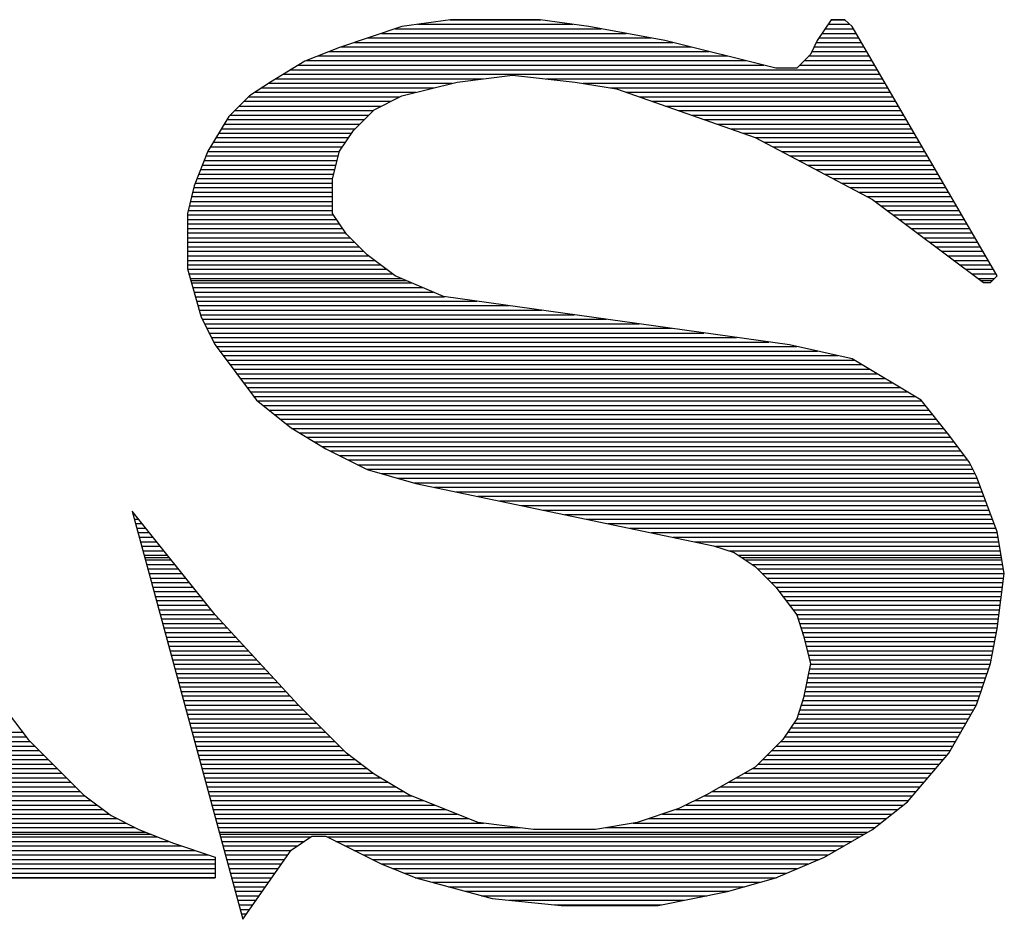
# Model space of a CAD drawing. Extents: x -394 to 5394, y -1015 to 7151.
# Tile 12 of 80: x 1129 to 1177, y -400 to -356. Entities that reach past the tile are written whole.
import ezdxf

# ---------------------------------------------------------------- set-up
doc = ezdxf.new("R2010")
doc.units = 0
doc.layers.add('DF_TITLE_BLOCK', color=2, linetype='CONTINUOUS')

msp = doc.modelspace()

# ---------------------------------------------------------------- linework, layer by layer
at = {"layer": 'DF_TITLE_BLOCK'}
for points in [[(1149.8441, -356.32), (1147.4741, -356.66)], [(1149.8441, -356.32), (1147.4741, -356.66)], [(1149.8441, -356.32), (1147.4741, -356.66)], [(1148.2641, -356.54), (1155.8041, -356.54)], [(1149.8141, -356.32), (1154.2541, -356.32)], [(1154.2241, -356.32), (1149.8441, -356.32)], [(1154.2241, -356.32), (1149.8441, -356.32)], [(1154.2241, -356.32), (1149.8441, -356.32)], [(1156.5941, -356.66), (1154.2241, -356.32)], [(1156.5941, -356.66), (1154.2241, -356.32)], [(1156.5941, -356.66), (1154.2241, -356.32)], [(1168.4041, -356.32), (1167.7241, -357.33)], [(1168.4041, -356.32), (1167.7241, -357.33)], [(1168.4041, -356.32), (1167.7241, -357.33)], [(1168.2541, -356.54), (1169.3041, -356.54)], [(1169.0741, -356.32), (1168.4041, -356.32)], [(1169.0741, -356.32), (1168.4041, -356.32)], [(1168.4041, -356.32), (1169.0841, -356.32)], [(1169.0741, -356.32), (1168.4041, -356.32)], [(1169.4241, -356.66), (1169.0741, -356.32)], [(1169.4241, -356.66), (1169.0741, -356.32)], [(1169.4241, -356.66), (1169.0741, -356.32)], [(1147.4741, -356.66), (1144.4441, -357.67)], [(1147.4741, -356.66), (1144.4441, -357.67)], [(1147.4741, -356.66), (1144.4441, -357.67)], [(1146.4841, -356.99), (1158.4141, -356.99)], [(1147.1541, -356.76), (1157.1941, -356.76)], [(1160.3041, -357.33), (1156.5941, -356.66)], [(1160.3041, -357.33), (1156.5941, -356.66)], [(1160.3041, -357.33), (1156.5941, -356.66)], [(1167.9641, -356.99), (1169.6141, -356.99)], [(1168.1041, -356.76), (1169.4841, -356.76)], [(1176.5041, -368.81), (1169.4241, -356.66)], [(1176.5041, -368.81), (1169.4241, -356.66)], [(1176.5041, -368.81), (1169.4241, -356.66)], [(1145.1641, -357.43), (1160.6941, -357.43)], [(1145.8241, -357.21), (1159.6241, -357.21)], [(1165.7041, -358.68), (1160.3041, -357.33)], [(1165.7041, -358.68), (1160.3041, -357.33)], [(1165.7041, -358.68), (1160.3041, -357.33)], [(1167.7241, -357.33), (1167.3941, -358.01)], [(1167.7241, -357.33), (1167.3941, -358.01)], [(1167.7241, -357.33), (1167.3941, -358.01)], [(1167.6841, -357.43), (1169.8741, -357.43)], [(1167.8141, -357.21), (1169.7341, -357.21)], [(1144.4441, -357.67), (1142.7541, -358.34)], [(1144.4441, -357.67), (1142.7541, -358.34)], [(1144.4441, -357.67), (1142.7541, -358.34)], [(1143.9341, -357.87), (1162.4641, -357.87)], [(1144.4941, -357.65), (1161.5841, -357.65)], [(1167.3941, -358.01), (1166.7241, -358.68)], [(1167.3941, -358.01), (1166.7241, -358.68)], [(1167.3941, -358.01), (1166.7241, -358.68)], [(1167.4541, -357.87), (1170.1241, -357.87)], [(1167.5741, -357.65), (1169.9941, -357.65)], [(1142.7541, -358.34), (1141.0741, -359.36)], [(1142.7541, -358.34), (1141.0741, -359.36)], [(1142.7541, -358.34), (1141.0741, -359.36)], [(1142.8241, -358.31), (1164.2441, -358.31)], [(1143.3841, -358.09), (1163.3541, -358.09)], [(1167.0841, -358.31), (1170.3841, -358.31)], [(1167.3041, -358.09), (1170.2541, -358.09)], [(1141.6941, -358.98), (1170.7741, -358.98)], [(1142.0641, -358.76), (1170.6441, -358.76)], [(1142.4341, -358.53), (1165.1241, -358.53)], [(1166.7241, -358.68), (1165.7041, -358.68)], [(1166.7241, -358.68), (1165.7041, -358.68)], [(1166.7241, -358.68), (1165.7041, -358.68)], [(1166.8641, -358.53), (1170.5141, -358.53)], [(1141.0741, -359.36), (1140.0541, -360.03)], [(1141.0741, -359.36), (1140.0541, -360.03)], [(1141.0741, -359.36), (1140.0541, -360.03)], [(1140.9641, -359.42), (1149.9241, -359.42)], [(1141.3241, -359.2), (1151.4241, -359.2)], [(1147.4741, -360.03), (1150.1741, -359.36)], [(1147.4741, -360.03), (1150.1741, -359.36)], [(1147.4741, -360.03), (1150.1741, -359.36)], [(1150.1741, -359.36), (1152.8741, -359.02)], [(1150.1741, -359.36), (1152.8741, -359.02)], [(1150.1741, -359.36), (1152.8741, -359.02)], [(1152.8741, -359.02), (1155.9241, -359.36)], [(1152.8741, -359.02), (1155.9241, -359.36)], [(1152.8741, -359.02), (1155.9241, -359.36)], [(1154.5141, -359.2), (1170.9041, -359.2)], [(1155.9241, -359.36), (1157.9441, -359.69)], [(1155.9241, -359.36), (1157.9441, -359.69)], [(1155.9241, -359.36), (1157.9441, -359.69)], [(1156.3141, -359.42), (1171.0241, -359.42)], [(1140.3041, -359.86), (1148.1541, -359.86)], [(1140.6341, -359.64), (1149.0341, -359.64)], [(1157.6341, -359.64), (1171.1641, -359.64)], [(1157.9441, -359.69), (1164.6941, -362.06)], [(1157.9441, -359.69), (1164.6941, -362.06)], [(1157.9441, -359.69), (1164.6941, -362.06)], [(1158.4241, -359.86), (1171.2841, -359.86)], [(1140.0541, -360.03), (1139.0441, -361.04)], [(1140.0541, -360.03), (1139.0441, -361.04)], [(1140.0541, -360.03), (1139.0441, -361.04)], [(1139.7841, -360.3), (1146.9241, -360.3)], [(1140.0041, -360.08), (1147.3741, -360.08)], [(1146.1241, -360.71), (1147.4741, -360.03)], [(1146.1241, -360.71), (1147.4741, -360.03)], [(1146.1241, -360.71), (1147.4741, -360.03)], [(1159.0641, -360.08), (1171.4141, -360.08)], [(1159.6941, -360.3), (1171.5541, -360.3)], [(1139.3341, -360.75), (1146.0841, -360.75)], [(1139.5541, -360.53), (1146.4841, -360.53)], [(1145.1241, -361.72), (1146.1241, -360.71)], [(1145.1241, -361.72), (1146.1241, -360.71)], [(1145.1241, -361.72), (1146.1241, -360.71)], [(1160.3241, -360.53), (1171.6741, -360.53)], [(1160.9641, -360.75), (1171.8041, -360.75)], [(1139.0441, -361.04), (1138.0241, -362.73)], [(1139.0441, -361.04), (1138.0241, -362.73)], [(1139.0441, -361.04), (1138.0241, -362.73)], [(1138.9541, -361.19), (1145.6441, -361.19)], [(1139.1141, -360.97), (1145.8641, -360.97)], [(1161.5941, -360.97), (1171.9341, -360.97)], [(1162.2241, -361.19), (1172.0641, -361.19)], [(1138.5541, -361.86), (1145.0241, -361.86)], [(1138.6841, -361.64), (1145.1941, -361.64)], [(1138.8241, -361.41), (1145.4241, -361.41)], [(1144.4441, -362.73), (1145.1241, -361.72)], [(1144.4441, -362.73), (1145.1241, -361.72)], [(1144.4441, -362.73), (1145.1241, -361.72)], [(1162.8541, -361.41), (1172.1941, -361.41)], [(1163.4941, -361.64), (1172.3241, -361.64)], [(1164.1241, -361.86), (1172.4541, -361.86)], [(1138.2941, -362.3), (1144.7341, -362.3)], [(1138.4241, -362.07), (1144.8841, -362.07)], [(1164.6941, -362.06), (1170.4241, -365.09)], [(1164.6941, -362.06), (1170.4241, -365.09)], [(1164.6941, -362.06), (1170.4241, -365.09)], [(1164.7341, -362.07), (1172.5841, -362.07)], [(1165.1541, -362.3), (1172.7041, -362.3)], [(1138.0241, -362.73), (1137.3541, -364.42)], [(1138.0241, -362.73), (1137.3541, -364.42)], [(1138.0241, -362.73), (1137.3541, -364.42)], [(1138.0241, -362.74), (1144.4441, -362.74)], [(1138.1541, -362.52), (1144.5841, -362.52)], [(1144.1041, -364.08), (1144.4441, -362.73)], [(1144.1041, -364.08), (1144.4441, -362.73)], [(1144.1041, -364.08), (1144.4441, -362.73)], [(1165.5641, -362.52), (1172.8441, -362.52)], [(1165.9841, -362.74), (1172.9641, -362.74)], [(1137.8441, -363.18), (1144.3241, -363.18)], [(1137.9341, -362.96), (1144.3841, -362.96)], [(1166.4041, -362.96), (1173.0941, -362.96)], [(1166.8241, -363.18), (1173.2241, -363.18)], [(1137.6741, -363.63), (1144.2241, -363.63)], [(1137.7541, -363.41), (1144.2741, -363.41)], [(1167.2441, -363.41), (1173.3541, -363.41)], [(1167.6641, -363.63), (1173.4841, -363.63)], [(1137.4941, -364.07), (1144.1041, -364.07)], [(1137.5841, -363.85), (1144.1641, -363.85)], [(1144.1041, -365.77), (1144.1041, -364.08)], [(1144.1041, -365.77), (1144.1041, -364.08)], [(1144.1041, -365.77), (1144.1041, -364.08)], [(1168.0741, -363.85), (1173.6141, -363.85)], [(1168.4941, -364.07), (1173.7441, -364.07)], [(1137.3541, -364.42), (1137.0241, -365.77)], [(1137.3541, -364.42), (1137.0241, -365.77)], [(1137.3541, -364.42), (1137.0241, -365.77)], [(1137.2741, -364.73), (1144.1041, -364.73)], [(1137.3341, -364.51), (1144.1041, -364.51)], [(1137.4041, -364.29), (1144.1041, -364.29)], [(1168.9141, -364.29), (1173.8741, -364.29)], [(1169.3341, -364.51), (1173.9941, -364.51)], [(1169.7541, -364.73), (1174.1341, -364.73)], [(1137.1641, -365.18), (1144.1041, -365.18)], [(1137.2141, -364.95), (1144.1041, -364.95)], [(1170.1741, -364.95), (1174.2541, -364.95)], [(1170.4241, -365.09), (1175.8241, -369.14)], [(1170.4241, -365.09), (1175.8241, -369.14)], [(1170.4241, -365.09), (1175.8241, -369.14)], [(1170.5441, -365.18), (1174.3841, -365.18)], [(1137.0541, -365.62), (1144.1041, -365.62)], [(1137.1141, -365.4), (1144.1041, -365.4)], [(1170.8341, -365.4), (1174.5141, -365.4)], [(1171.1341, -365.62), (1174.6441, -365.62)], [(1137.0241, -365.77), (1137.0241, -368.47)], [(1137.0241, -365.77), (1137.0241, -368.47)], [(1137.0241, -365.77), (1137.0241, -368.47)], [(1137.0241, -365.84), (1144.1541, -365.84)], [(1137.0241, -366.06), (1144.2941, -366.06)], [(1144.7741, -366.78), (1144.1041, -365.77)], [(1144.7741, -366.78), (1144.1041, -365.77)], [(1144.7741, -366.78), (1144.1041, -365.77)], [(1171.4241, -365.84), (1174.7741, -365.84)], [(1171.7241, -366.06), (1174.9041, -366.06)], [(1137.0241, -366.28), (1144.4441, -366.28)], [(1137.0241, -366.5), (1144.5941, -366.5)], [(1172.0141, -366.28), (1175.0341, -366.28)], [(1172.3141, -366.5), (1175.1641, -366.5)], [(1137.0241, -366.72), (1144.7441, -366.72)], [(1137.0241, -366.95), (1144.9441, -366.95)], [(1145.7941, -367.79), (1144.7741, -366.78)], [(1145.7941, -367.79), (1144.7741, -366.78)], [(1145.7941, -367.79), (1144.7741, -366.78)], [(1172.6041, -366.72), (1175.2941, -366.72)], [(1172.9041, -366.95), (1175.4241, -366.95)], [(1137.0241, -367.17), (1145.1641, -367.17)], [(1137.0241, -367.39), (1145.3941, -367.39)], [(1137.0241, -367.61), (1145.6141, -367.61)], [(1173.1941, -367.17), (1175.5541, -367.17)], [(1173.4941, -367.39), (1175.6741, -367.39)], [(1173.7841, -367.61), (1175.8141, -367.61)], [(1137.0241, -367.83), (1145.8441, -367.83)], [(1137.0241, -368.06), (1146.1441, -368.06)], [(1147.1441, -368.81), (1145.7941, -367.79)], [(1147.1441, -368.81), (1145.7941, -367.79)], [(1147.1441, -368.81), (1145.7941, -367.79)], [(1174.0841, -367.83), (1175.9341, -367.83)], [(1174.3741, -368.06), (1176.0641, -368.06)], [(1137.0241, -368.27), (1146.4341, -368.27)], [(1137.0241, -368.47), (1137.6941, -370.83)], [(1137.0241, -368.47), (1137.6941, -370.83)], [(1137.0241, -368.47), (1137.6941, -370.83)], [(1137.0241, -368.49), (1146.7241, -368.49)], [(1174.6741, -368.27), (1176.1941, -368.27)], [(1174.9741, -368.49), (1176.3241, -368.49)], [(1137.0841, -368.72), (1147.0241, -368.72)], [(1137.1541, -368.94), (1147.4541, -368.94)], [(1137.1841, -369.04), (1147.6941, -369.04)], [(1149.5041, -369.82), (1147.1441, -368.81)], [(1149.5041, -369.82), (1147.1441, -368.81)], [(1149.5041, -369.82), (1147.1441, -368.81)], [(1175.2641, -368.72), (1176.4541, -368.72)], [(1175.5541, -368.94), (1176.3741, -368.94)], [(1175.6941, -369.04), (1176.2641, -369.04)], [(1176.1741, -369.14), (1176.5041, -368.81)], [(1176.1741, -369.14), (1176.5041, -368.81)], [(1176.1741, -369.14), (1176.5041, -368.81)], [(1137.2141, -369.16), (1147.9741, -369.16)], [(1137.2741, -369.38), (1148.4841, -369.38)], [(1175.8241, -369.14), (1176.1741, -369.14)], [(1175.8241, -369.14), (1176.1741, -369.14)], [(1175.8241, -369.14), (1176.1741, -369.14)], [(1137.3441, -369.6), (1149.0041, -369.6)], [(1137.4041, -369.83), (1149.5541, -369.83)], [(1166.3741, -372.18), (1149.5041, -369.82)], [(1166.3741, -372.18), (1149.5041, -369.82)], [(1166.3741, -372.18), (1149.5041, -369.82)], [(1137.4741, -370.05), (1151.1341, -370.05)], [(1137.5341, -370.26), (1152.7141, -370.26)], [(1137.5941, -370.49), (1154.2941, -370.49)], [(1137.6541, -370.71), (1155.8741, -370.71)], [(1137.6941, -370.83), (1138.3741, -372.18)], [(1137.6941, -370.83), (1138.3741, -372.18)], [(1137.6941, -370.83), (1138.3741, -372.18)], [(1137.7441, -370.93), (1157.4541, -370.93)], [(1137.8541, -371.15), (1159.0441, -371.15)], [(1137.9641, -371.37), (1160.6141, -371.37)], [(1138.0741, -371.6), (1162.2041, -371.6)], [(1138.1841, -371.82), (1163.7841, -371.82)], [(1138.2941, -372.04), (1165.3641, -372.04)], [(1138.3741, -372.18), (1140.3941, -374.88)], [(1138.3741, -372.18), (1140.3941, -374.88)], [(1138.3741, -372.18), (1140.3941, -374.88)], [(1138.4241, -372.26), (1166.7341, -372.26)], [(1169.4241, -372.86), (1166.3741, -372.18)], [(1169.4241, -372.86), (1166.3741, -372.18)], [(1169.4241, -372.86), (1166.3741, -372.18)], [(1138.5941, -372.48), (1167.7341, -372.48)], [(1138.7641, -372.7), (1168.7341, -372.7)], [(1138.9241, -372.92), (1169.5241, -372.92)], [(1172.7941, -374.88), (1169.4241, -372.86)], [(1172.7941, -374.88), (1169.4241, -372.86)], [(1172.7941, -374.88), (1169.4241, -372.86)], [(1139.0941, -373.14), (1169.9041, -373.14)], [(1139.2541, -373.37), (1170.2641, -373.37)], [(1139.4241, -373.59), (1170.6341, -373.59)], [(1139.5841, -373.81), (1171.0041, -373.81)], [(1139.7541, -374.03), (1171.3741, -374.03)], [(1139.9141, -374.25), (1171.7441, -374.25)], [(1140.0841, -374.47), (1172.1141, -374.47)], [(1140.2541, -374.69), (1172.4841, -374.69)], [(1140.3941, -374.88), (1142.0741, -376.23)], [(1140.3941, -374.88), (1142.0741, -376.23)], [(1140.3941, -374.88), (1142.0741, -376.23)], [(1140.4341, -374.91), (1172.8241, -374.91)], [(1140.7141, -375.14), (1172.9941, -375.14)], [(1174.1441, -376.57), (1172.7941, -374.88)], [(1174.1441, -376.57), (1172.7941, -374.88)], [(1174.1441, -376.57), (1172.7941, -374.88)], [(1140.9941, -375.36), (1173.1741, -375.36)], [(1141.2641, -375.58), (1173.3541, -375.58)], [(1141.5441, -375.8), (1173.5341, -375.8)], [(1141.8241, -376.02), (1173.7041, -376.02)], [(1142.0741, -376.23), (1143.7741, -377.24)], [(1142.0741, -376.23), (1143.7741, -377.24)], [(1142.0741, -376.23), (1143.7741, -377.24)], [(1142.1041, -376.25), (1173.8841, -376.25)], [(1142.4741, -376.46), (1174.0541, -376.46)], [(1142.8441, -376.68), (1174.2341, -376.68)], [(1175.1541, -377.92), (1174.1441, -376.57)], [(1175.1541, -377.92), (1174.1441, -376.57)], [(1175.1541, -377.92), (1174.1441, -376.57)], [(1143.2041, -376.91), (1174.4041, -376.91)], [(1143.5741, -377.13), (1174.5641, -377.13)], [(1143.7741, -377.24), (1145.7941, -378.26)], [(1143.7741, -377.24), (1145.7941, -378.26)], [(1143.7741, -377.24), (1145.7941, -378.26)], [(1143.9841, -377.35), (1174.7341, -377.35)], [(1144.4241, -377.57), (1174.8941, -377.57)], [(1144.8641, -377.79), (1175.0641, -377.79)], [(1145.3141, -378.02), (1175.2041, -378.02)], [(1175.4941, -378.59), (1175.1541, -377.92)], [(1175.4941, -378.59), (1175.1541, -377.92)], [(1175.4941, -378.59), (1175.1541, -377.92)], [(1145.7541, -378.24), (1175.3141, -378.24)], [(1145.7941, -378.26), (1148.1541, -378.93)], [(1145.7941, -378.26), (1148.1541, -378.93)], [(1145.7941, -378.26), (1148.1541, -378.93)], [(1146.5041, -378.45), (1175.4241, -378.45)], [(1147.2741, -378.68), (1175.5241, -378.68)], [(1176.5041, -381.29), (1175.4941, -378.59)], [(1176.5041, -381.29), (1175.4941, -378.59)], [(1176.5041, -381.29), (1175.4941, -378.59)], [(1148.0441, -378.9), (1175.6041, -378.9)], [(1148.1541, -378.93), (1162.6741, -381.97)], [(1148.1541, -378.93), (1162.6741, -381.97)], [(1148.1541, -378.93), (1162.6741, -381.97)], [(1149.0641, -379.12), (1175.6941, -379.12)], [(1150.1241, -379.34), (1175.7741, -379.34)], [(1151.1841, -379.56), (1175.8541, -379.56)], [(1152.2441, -379.79), (1175.9441, -379.79)], [(1153.2941, -380.01), (1176.0241, -380.01)], [(1138.3741, -385.34), (1134.3241, -380.28)], [(1138.3741, -385.34), (1134.3241, -380.28)], [(1138.3741, -385.34), (1134.3241, -380.28)], [(1134.3241, -380.28), (1139.7241, -400.19)], [(1134.3241, -380.28), (1139.7241, -400.19)], [(1134.3241, -380.28), (1139.7241, -400.19)], [(1134.3641, -380.45), (1134.4541, -380.45)], [(1154.3541, -380.23), (1176.1041, -380.23)], [(1155.4141, -380.45), (1176.1841, -380.45)], [(1134.4241, -380.67), (1134.6341, -380.67)], [(1134.4841, -380.89), (1134.8041, -380.89)], [(1156.4741, -380.67), (1176.2741, -380.67)], [(1157.5241, -380.89), (1176.3541, -380.89)], [(1134.5441, -381.11), (1134.9841, -381.11)], [(1134.6041, -381.33), (1135.1641, -381.33)], [(1134.6641, -381.56), (1135.3441, -381.56)], [(1158.5841, -381.11), (1176.4441, -381.11)], [(1159.6441, -381.33), (1176.5141, -381.33)], [(1160.7041, -381.56), (1176.5441, -381.56)], [(1176.8441, -383.32), (1176.5041, -381.29)], [(1176.8441, -383.32), (1176.5041, -381.29)], [(1176.8441, -383.32), (1176.5041, -381.29)], [(1134.7241, -381.78), (1135.5141, -381.78)], [(1134.7841, -382), (1135.6941, -382)], [(1161.7541, -381.78), (1176.5841, -381.78)], [(1162.6741, -381.97), (1163.6741, -382.31)], [(1162.6741, -381.97), (1163.6741, -382.31)], [(1162.6741, -381.97), (1163.6741, -382.31)], [(1162.7641, -382), (1176.6241, -382)], [(1134.8441, -382.22), (1135.8641, -382.22)], [(1134.9041, -382.44), (1136.0441, -382.44)], [(1163.4241, -382.22), (1176.6641, -382.22)], [(1163.6741, -382.31), (1164.6941, -382.98)], [(1163.6741, -382.31), (1164.6941, -382.98)], [(1163.6741, -382.31), (1164.6941, -382.98)], [(1163.8841, -382.44), (1176.6941, -382.44)], [(1134.9341, -382.54), (1136.1241, -382.54)], [(1134.9641, -382.66), (1136.2241, -382.66)], [(1135.0241, -382.88), (1136.4041, -382.88)], [(1164.0341, -382.54), (1176.7141, -382.54)], [(1164.2141, -382.66), (1176.7341, -382.66)], [(1164.5441, -382.88), (1176.7741, -382.88)], [(1164.6941, -382.98), (1165.7041, -383.99)], [(1164.6941, -382.98), (1165.7041, -383.99)], [(1164.6941, -382.98), (1165.7041, -383.99)], [(1135.0841, -383.1), (1136.5741, -383.1)], [(1135.1441, -383.33), (1136.7541, -383.33)], [(1164.8141, -383.1), (1176.8041, -383.1)], [(1165.0441, -383.33), (1176.8441, -383.33)], [(1176.5041, -386.02), (1176.8441, -383.32)], [(1176.5041, -386.02), (1176.8441, -383.32)], [(1176.5041, -386.02), (1176.8441, -383.32)], [(1135.2041, -383.55), (1136.9341, -383.55)], [(1135.2641, -383.77), (1137.1141, -383.77)], [(1165.2641, -383.55), (1176.8141, -383.55)], [(1165.4841, -383.77), (1176.7841, -383.77)], [(1135.3241, -383.99), (1137.2841, -383.99)], [(1135.3841, -384.21), (1137.4641, -384.21)], [(1165.7041, -383.99), (1166.7241, -385.34)], [(1165.7041, -383.99), (1166.7241, -385.34)], [(1165.7041, -383.99), (1176.7541, -383.99)], [(1165.7041, -383.99), (1166.7241, -385.34)], [(1165.8641, -384.21), (1176.7241, -384.21)], [(1135.4441, -384.44), (1137.6341, -384.44)], [(1135.5041, -384.65), (1137.8141, -384.65)], [(1135.5641, -384.87), (1137.9941, -384.87)], [(1166.0341, -384.44), (1176.7041, -384.44)], [(1166.2041, -384.65), (1176.6741, -384.65)], [(1166.3641, -384.87), (1176.6541, -384.87)], [(1135.6241, -385.1), (1138.1741, -385.1)], [(1135.6841, -385.32), (1138.3441, -385.32)], [(1142.4241, -389.73), (1138.3741, -385.34)], [(1142.4241, -389.73), (1138.3741, -385.34)], [(1142.4241, -389.73), (1138.3741, -385.34)], [(1166.5341, -385.1), (1176.6241, -385.1)], [(1166.7041, -385.32), (1176.5941, -385.32)], [(1166.7241, -385.34), (1167.0541, -386.36)], [(1166.7241, -385.34), (1167.0541, -386.36)], [(1166.7241, -385.34), (1167.0541, -386.36)], [(1135.7441, -385.54), (1138.5541, -385.54)], [(1135.8041, -385.76), (1138.7541, -385.76)], [(1166.7841, -385.54), (1176.5641, -385.54)], [(1166.8541, -385.76), (1176.5341, -385.76)], [(1135.8641, -385.98), (1138.9541, -385.98)], [(1135.9241, -386.21), (1139.1641, -386.21)], [(1166.9341, -385.98), (1176.5141, -385.98)], [(1167.0041, -386.21), (1176.4741, -386.21)], [(1176.1741, -387.71), (1176.5041, -386.02)], [(1176.1741, -387.71), (1176.5041, -386.02)], [(1176.1741, -387.71), (1176.5041, -386.02)], [(1135.9841, -386.43), (1139.3641, -386.43)], [(1136.0441, -386.64), (1139.5741, -386.64)], [(1167.0541, -386.36), (1167.3941, -387.71)], [(1167.0541, -386.36), (1167.3941, -387.71)], [(1167.0541, -386.36), (1167.3941, -387.71)], [(1167.0741, -386.43), (1176.4241, -386.43)], [(1167.1241, -386.64), (1176.3841, -386.64)], [(1136.1041, -386.87), (1139.7741, -386.87)], [(1136.1641, -387.09), (1139.9741, -387.09)], [(1136.2241, -387.31), (1140.1841, -387.31)], [(1167.1841, -386.87), (1176.3341, -386.87)], [(1167.2341, -387.09), (1176.2941, -387.09)], [(1167.2941, -387.31), (1176.2441, -387.31)], [(1136.2841, -387.53), (1140.3841, -387.53)], [(1136.3441, -387.75), (1140.5941, -387.75)], [(1167.3941, -387.71), (1167.0541, -389.39)], [(1167.3941, -387.71), (1167.0541, -389.39)], [(1167.3941, -387.71), (1167.0541, -389.39)], [(1167.3541, -387.53), (1176.2041, -387.53)], [(1167.3841, -387.75), (1176.1541, -387.75)], [(1175.4941, -389.73), (1176.1741, -387.71)], [(1175.4941, -389.73), (1176.1741, -387.71)], [(1175.4941, -389.73), (1176.1741, -387.71)], [(1136.4041, -387.98), (1140.8041, -387.98)], [(1136.4641, -388.2), (1141.0041, -388.2)], [(1167.2941, -388.2), (1176.0041, -388.2)], [(1167.3341, -387.98), (1176.0841, -387.98)], [(1136.5241, -388.42), (1141.2041, -388.42)], [(1136.5841, -388.64), (1141.4141, -388.64)], [(1167.2041, -388.64), (1175.8541, -388.64)], [(1167.2441, -388.42), (1175.9341, -388.42)], [(1136.6441, -388.86), (1141.6141, -388.86)], [(1136.7041, -389.08), (1141.8241, -389.08)], [(1167.1141, -389.08), (1175.7041, -389.08)], [(1167.1641, -388.86), (1175.7841, -388.86)], [(1136.7641, -389.3), (1142.0241, -389.3)], [(1136.8241, -389.52), (1142.2241, -389.52)], [(1167.0541, -389.39), (1166.7241, -390.41)], [(1167.0541, -389.39), (1166.7241, -390.41)], [(1167.0541, -389.39), (1166.7241, -390.41)], [(1167.0041, -389.52), (1175.5541, -389.52)], [(1167.0741, -389.3), (1175.6341, -389.3)], [(1128.2441, -390.07), (1129.2541, -391.42)], [(1128.2441, -390.07), (1129.2541, -391.42)], [(1128.2441, -390.07), (1129.2541, -391.42)], [(1136.8841, -389.75), (1142.4341, -389.75)], [(1136.9441, -389.97), (1142.6541, -389.97)], [(1137.0041, -390.19), (1142.8741, -390.19)], [(1144.7741, -392.09), (1142.4241, -389.73)], [(1144.7741, -392.09), (1142.4241, -389.73)], [(1144.7741, -392.09), (1142.4241, -389.73)], [(1166.7941, -390.19), (1175.2241, -390.19)], [(1166.8641, -389.97), (1175.3541, -389.97)], [(1166.9341, -389.75), (1175.4841, -389.75)], [(1174.1441, -392.09), (1175.4941, -389.73)], [(1174.1441, -392.09), (1175.4941, -389.73)], [(1174.1441, -392.09), (1175.4941, -389.73)], [(1137.0641, -390.41), (1143.0941, -390.41)], [(1137.1241, -390.63), (1143.3241, -390.63)], [(1166.7241, -390.41), (1166.0441, -391.42)], [(1166.7241, -390.41), (1166.0441, -391.42)], [(1166.7241, -390.41), (1166.0441, -391.42)], [(1166.5641, -390.63), (1174.9741, -390.63)], [(1166.7141, -390.41), (1175.1041, -390.41)], [(1117.6741, -391.07), (1128.9941, -391.07)], [(1137.1841, -390.85), (1143.5441, -390.85)], [(1137.2441, -391.07), (1143.7641, -391.07)], [(1166.2741, -391.07), (1174.7241, -391.07)], [(1166.4241, -390.85), (1174.8541, -390.85)], [(1117.7641, -391.29), (1129.1641, -391.29)], [(1117.8641, -391.52), (1129.3541, -391.52)], [(1129.2541, -391.42), (1131.9541, -394.12)], [(1129.2541, -391.42), (1131.9541, -394.12)], [(1129.2541, -391.42), (1131.9541, -394.12)], [(1137.3041, -391.29), (1143.9841, -391.29)], [(1137.3641, -391.52), (1144.2041, -391.52)], [(1166.0441, -391.42), (1164.6941, -392.77)], [(1166.0441, -391.42), (1164.6941, -392.77)], [(1166.0441, -391.42), (1164.6941, -392.77)], [(1165.9441, -391.52), (1174.4741, -391.52)], [(1166.1241, -391.29), (1174.5941, -391.29)], [(1117.9641, -391.74), (1129.5741, -391.74)], [(1118.0641, -391.96), (1129.7941, -391.96)], [(1137.4241, -391.74), (1144.4241, -391.74)], [(1137.4841, -391.96), (1144.6441, -391.96)], [(1146.1241, -393.11), (1144.7741, -392.09)], [(1146.1241, -393.11), (1144.7741, -392.09)], [(1146.1241, -393.11), (1144.7741, -392.09)], [(1165.5041, -391.96), (1174.2241, -391.96)], [(1165.7241, -391.74), (1174.3441, -391.74)], [(1172.1241, -394.46), (1174.1441, -392.09)], [(1172.1241, -394.46), (1174.1441, -392.09)], [(1172.1241, -394.46), (1174.1441, -392.09)], [(1118.1441, -392.18), (1130.0141, -392.18)], [(1118.2241, -392.4), (1130.2441, -392.4)], [(1137.5441, -392.18), (1144.8941, -392.18)], [(1137.6041, -392.4), (1145.1941, -392.4)], [(1165.0541, -392.4), (1173.8741, -392.4)], [(1165.2841, -392.18), (1174.0641, -392.18)], [(1118.2941, -392.63), (1130.4641, -392.63)], [(1118.3641, -392.84), (1130.6841, -392.84)], [(1118.4441, -393.06), (1130.9041, -393.06)], [(1137.6641, -392.63), (1145.4841, -392.63)], [(1137.7241, -392.84), (1145.7841, -392.84)], [(1137.7841, -393.06), (1146.0841, -393.06)], [(1164.6941, -392.77), (1162.3241, -394.12)], [(1164.6941, -392.77), (1162.3241, -394.12)], [(1164.6941, -392.77), (1162.3241, -394.12)], [(1164.1741, -393.06), (1173.3041, -393.06)], [(1164.5541, -392.84), (1173.5041, -392.84)], [(1164.8341, -392.63), (1173.6841, -392.63)], [(1118.4341, -393.51), (1131.3441, -393.51)], [(1118.4541, -393.29), (1131.1241, -393.29)], [(1137.8441, -393.29), (1146.4341, -393.29)], [(1137.9041, -393.51), (1146.8041, -393.51)], [(1147.8241, -394.12), (1146.1241, -393.11)], [(1147.8241, -394.12), (1146.1241, -393.11)], [(1147.8241, -394.12), (1146.1241, -393.11)], [(1163.3941, -393.51), (1172.9341, -393.51)], [(1163.7841, -393.29), (1173.1141, -393.29)], [(1118.2841, -393.95), (1131.7841, -393.95)], [(1118.3641, -393.73), (1131.5641, -393.73)], [(1137.9641, -393.73), (1147.1741, -393.73)], [(1138.0241, -393.95), (1147.5441, -393.95)], [(1162.6241, -393.95), (1172.5441, -393.95)], [(1163.0041, -393.73), (1172.7341, -393.73)], [(1118.1341, -394.4), (1132.3241, -394.4)], [(1118.2141, -394.17), (1132.0241, -394.17)], [(1131.9541, -394.12), (1133.3041, -395.13)], [(1131.9541, -394.12), (1133.3041, -395.13)], [(1131.9541, -394.12), (1133.3041, -395.13)], [(1138.0841, -394.17), (1147.9541, -394.17)], [(1138.1441, -394.4), (1148.5141, -394.4)], [(1151.1941, -395.47), (1147.8241, -394.12)], [(1151.1941, -395.47), (1147.8241, -394.12)], [(1151.1941, -395.47), (1147.8241, -394.12)], [(1162.3241, -394.12), (1160.9741, -394.79)], [(1162.3241, -394.12), (1160.9741, -394.79)], [(1162.3241, -394.12), (1160.9741, -394.79)], [(1161.7741, -394.4), (1172.1641, -394.4)], [(1162.2241, -394.17), (1172.3641, -394.17)], [(1170.4241, -395.81), (1172.1241, -394.46)], [(1170.4241, -395.81), (1172.1241, -394.46)], [(1170.4241, -395.81), (1172.1241, -394.46)], [(1117.8641, -394.84), (1132.9141, -394.84)], [(1118.0141, -394.62), (1132.6241, -394.62)], [(1138.2041, -394.62), (1149.0641, -394.62)], [(1138.2641, -394.84), (1149.6141, -394.84)], [(1160.9741, -394.79), (1158.9541, -395.47)], [(1160.9741, -394.79), (1158.9541, -395.47)], [(1160.9741, -394.79), (1158.9541, -395.47)], [(1160.8441, -394.84), (1171.6441, -394.84)], [(1161.3341, -394.62), (1171.9141, -394.62)], [(1117.5641, -395.28), (1133.6041, -395.28)], [(1117.7141, -395.06), (1133.2141, -395.06)], [(1133.3041, -395.13), (1134.6541, -395.81)], [(1133.3041, -395.13), (1134.6541, -395.81)], [(1133.3041, -395.13), (1134.6541, -395.81)], [(1138.3241, -395.06), (1150.1741, -395.06)], [(1138.3841, -395.28), (1150.7241, -395.28)], [(1153.8941, -395.81), (1151.1941, -395.47)], [(1153.8941, -395.81), (1151.1941, -395.47)], [(1153.8941, -395.81), (1151.1941, -395.47)], [(1158.9541, -395.47), (1156.9241, -395.81)], [(1158.9541, -395.47), (1156.9241, -395.81)], [(1158.9541, -395.47), (1156.9241, -395.81)], [(1159.5241, -395.28), (1171.0841, -395.28)], [(1160.1841, -395.06), (1171.3641, -395.06)], [(1117.0441, -395.94), (1135.0041, -395.94)], [(1117.2341, -395.72), (1134.4841, -395.72)], [(1117.4141, -395.5), (1134.0541, -395.5)], [(1134.6541, -395.81), (1136.3441, -396.48)], [(1134.6541, -395.81), (1136.3441, -396.48)], [(1134.6541, -395.81), (1136.3441, -396.48)], [(1138.4441, -395.5), (1151.4641, -395.5)], [(1138.5041, -395.72), (1153.2341, -395.72)], [(1138.5641, -395.94), (1170.1841, -395.94)], [(1156.9241, -395.81), (1153.8941, -395.81)], [(1156.9241, -395.81), (1153.8941, -395.81)], [(1156.9241, -395.81), (1153.8941, -395.81)], [(1157.4241, -395.72), (1170.5341, -395.72)], [(1158.7541, -395.5), (1170.8141, -395.5)], [(1168.0741, -397.16), (1170.4241, -395.81)], [(1168.0741, -397.16), (1170.4241, -395.81)], [(1168.0741, -397.16), (1170.4241, -395.81)], [(1116.6741, -396.39), (1136.1041, -396.39)], [(1116.8641, -396.17), (1135.5541, -396.17)], [(1116.9641, -396.04), (1135.2441, -396.04)], [(1138.5941, -396.04), (1170.0141, -396.04)], [(1138.6241, -396.17), (1143.0541, -396.17)], [(1138.6841, -396.39), (1142.7241, -396.39)], [(1142.0741, -396.82), (1143.0941, -396.14)], [(1142.0741, -396.82), (1143.0941, -396.14)], [(1142.0741, -396.82), (1143.0941, -396.14)], [(1143.0941, -396.14), (1143.7741, -396.14)], [(1143.0941, -396.14), (1143.7741, -396.14)], [(1143.0941, -396.14), (1143.7741, -396.14)], [(1143.7741, -396.14), (1146.4741, -397.49)], [(1143.7741, -396.14), (1146.4741, -397.49)], [(1143.7741, -396.14), (1146.4741, -397.49)], [(1143.8141, -396.17), (1169.7941, -396.17)], [(1144.2541, -396.39), (1169.4141, -396.39)], [(1116.3041, -396.83), (1137.3941, -396.83)], [(1116.4941, -396.61), (1136.7241, -396.61)], [(1136.3441, -396.48), (1138.3741, -397.16)], [(1136.3441, -396.48), (1138.3741, -397.16)], [(1136.3441, -396.48), (1138.3741, -397.16)], [(1138.7441, -396.61), (1142.3941, -396.61)], [(1138.8041, -396.83), (1142.0741, -396.83)], [(1139.7241, -400.19), (1142.0741, -396.82)], [(1139.7241, -400.19), (1142.0741, -396.82)], [(1139.7241, -400.19), (1142.0741, -396.82)], [(1144.7041, -396.61), (1169.0241, -396.61)], [(1145.1441, -396.83), (1168.6441, -396.83)], [(1115.9341, -397.27), (1138.3741, -397.27)], [(1116.1241, -397.05), (1138.0541, -397.05)], [(1138.3741, -397.16), (1138.3741, -398.17)], [(1138.3741, -397.16), (1138.3741, -398.17)], [(1138.3741, -397.16), (1138.3741, -398.17)], [(1138.8641, -397.05), (1141.9141, -397.05)], [(1138.9241, -397.27), (1141.7641, -397.27)], [(1145.5841, -397.05), (1168.2541, -397.05)], [(1146.0241, -397.27), (1167.7941, -397.27)], [(1165.7041, -398.17), (1168.0741, -397.16)], [(1165.7041, -398.17), (1168.0741, -397.16)], [(1165.7041, -398.17), (1168.0741, -397.16)], [(1115.7541, -397.49), (1138.3741, -397.49)], [(1115.8641, -397.71), (1138.3741, -397.71)], [(1138.9841, -397.49), (1141.6041, -397.49)], [(1139.0441, -397.71), (1141.4541, -397.71)], [(1146.4741, -397.49), (1148.1541, -398.17)], [(1146.4741, -397.49), (1148.1541, -398.17)], [(1146.4741, -397.49), (1167.2741, -397.49)], [(1146.4741, -397.49), (1148.1541, -398.17)], [(1147.0241, -397.71), (1166.7641, -397.71)], [(1115.9741, -397.94), (1138.3741, -397.94)], [(1116.0841, -398.16), (1138.3741, -398.16)], [(1138.3741, -398.17), (1116.0941, -398.17)], [(1138.3741, -398.17), (1116.0941, -398.17)], [(1138.3741, -398.17), (1116.0941, -398.17)], [(1139.1041, -397.94), (1141.2941, -397.94)], [(1139.1641, -398.16), (1141.1441, -398.16)], [(1147.5741, -397.94), (1166.2441, -397.94)], [(1148.1341, -398.16), (1165.7341, -398.16)], [(1148.1541, -398.17), (1151.8741, -399.18)], [(1148.1541, -398.17), (1151.8741, -399.18)], [(1148.1541, -398.17), (1151.8741, -399.18)], [(1163.3441, -398.84), (1165.7041, -398.17)], [(1163.3441, -398.84), (1165.7041, -398.17)], [(1163.3441, -398.84), (1165.7041, -398.17)], [(1139.2241, -398.38), (1140.9841, -398.38)], [(1139.2841, -398.6), (1140.8341, -398.6)], [(1139.3441, -398.82), (1140.6841, -398.82)], [(1148.9341, -398.38), (1164.9641, -398.38)], [(1149.7441, -398.6), (1164.1841, -398.6)], [(1150.5541, -398.82), (1163.4141, -398.82)], [(1139.4041, -399.04), (1140.5241, -399.04)], [(1139.4641, -399.26), (1140.3641, -399.26)], [(1151.3641, -399.04), (1162.3441, -399.04)], [(1151.8741, -399.18), (1155.2441, -399.52)], [(1151.8741, -399.18), (1155.2441, -399.52)], [(1151.8741, -399.18), (1155.2441, -399.52)], [(1152.7141, -399.26), (1161.2341, -399.26)], [(1159.9741, -399.52), (1163.3441, -398.84)], [(1159.9741, -399.52), (1163.3441, -398.84)], [(1159.9741, -399.52), (1163.3441, -398.84)], [(1139.5241, -399.48), (1140.2141, -399.48)], [(1139.5841, -399.71), (1140.0541, -399.71)], [(1154.9241, -399.48), (1160.1241, -399.48)], [(1155.2441, -399.52), (1159.9741, -399.52)], [(1155.2441, -399.52), (1159.9741, -399.52)], [(1155.2441, -399.52), (1159.9741, -399.52)], [(1139.6441, -399.93), (1139.9041, -399.93)], [(1139.7041, -400.15), (1139.7541, -400.15)]]:
    msp.add_lwpolyline(points, dxfattribs=at)

doc.saveas('drawing.dxf')
